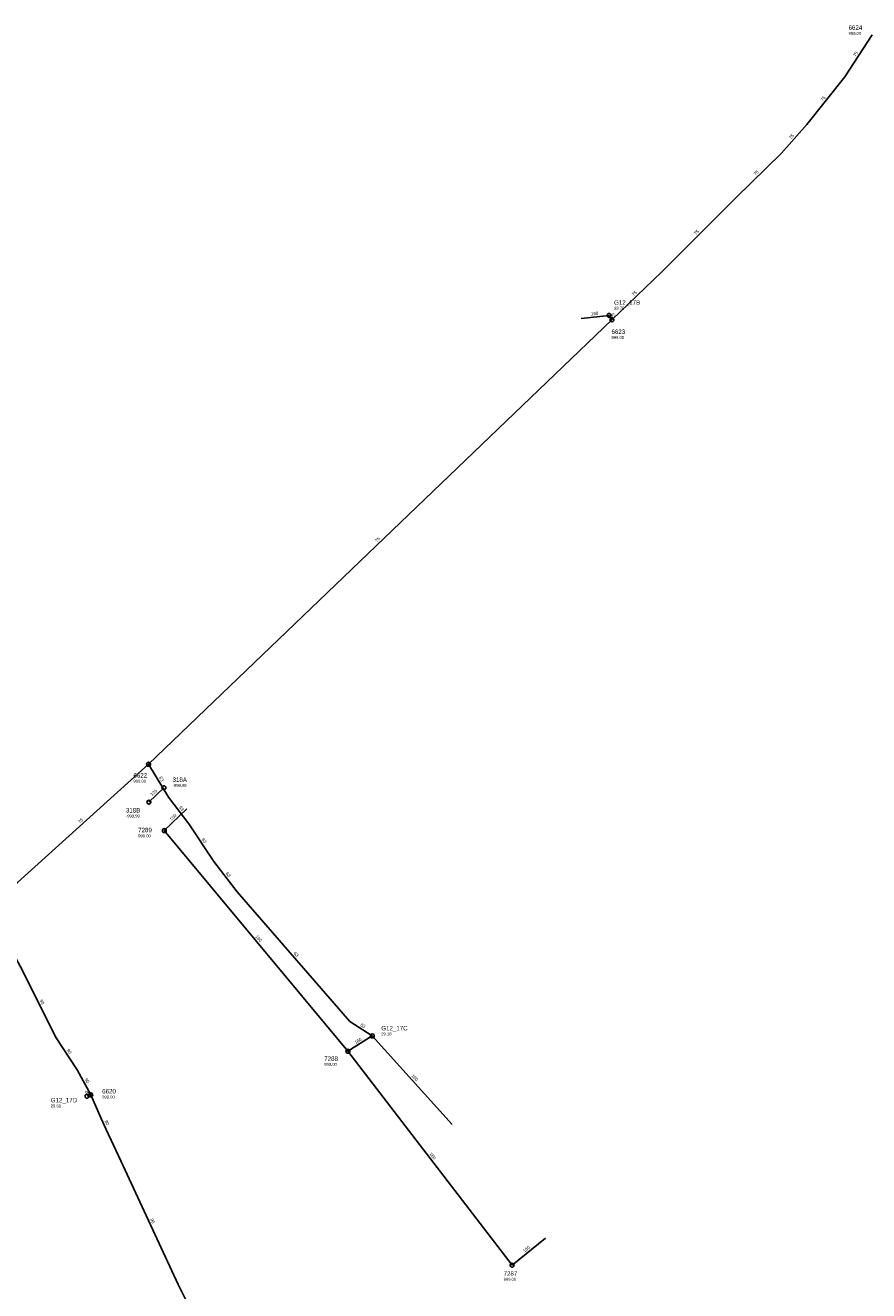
# Model space of a CAD drawing. Header units: metres. Extents: x 179992 to 198392, y 351761 to 369438.
# Tile 51 of 194: x 185808 to 186148, y 358720 to 359231. Entities that reach past the tile are written whole.
import ezdxf

# ---------------------------------------------------------------- set-up
doc = ezdxf.new("R2010")
doc.units = ezdxf.units.M

msp = doc.modelspace()

# ---------------------------------------------------------------- linework, layer by layer
at = {"layer": 'B-WE-RI-DRAINAGE-DRAIN_BETON_125', "linetype": 'Continuous'}
msp.add_lwpolyline([(185858.027, 358917.505), (185864.075, 358923.318)], dxfattribs=at)
at = {"layer": 'B-WE-RI-DRAINAGE-RIOOLPUT_INSPECTIEPUT'}
for centre in [(185864.08, 358923.32), (185858.03, 358917.51)]:
    msp.add_circle(centre, 0.8, dxfattribs=at)
at = {"layer": 'B-WE-RI-PERSLEIDING-POMPPUT'}
for centre in [(185948.18, 358823.1), (185833.08, 358798.75)]:
    msp.add_circle(centre, 0.8, dxfattribs=at)
at = {"layer": 'B-WE-RI-PERSLEIDING-RIOOLPUT_INSPECTIEPUT'}
for centre in [(186044.88, 359112.28), (185857.9, 358932.8), (185834.62, 358799.3)]:
    msp.add_circle(centre, 0.8, dxfattribs=at)
at = {"layer": 'B-WE-RI-PERSLEIDING_PP_63', "linetype": 'Continuous'}
for points in [[(186043.73, 359114.03), (186044.88, 359112.28)], [(185857.9, 358932.8), (185866.012, 358919.495), (185874.22, 358908.722), (185884.223, 358893.589), (185893.713, 358881.278), (185939.111, 358828.954), (185948.18, 358823.1)]]:
    msp.add_lwpolyline(points, dxfattribs=at)
at = {"layer": 'B-WE-RI-PERSLEIDING_PP_75', "linetype": 'Continuous'}
for points in [[(186044.88, 359112.28), (186065.047, 359131.611), (186095.057, 359161.62), (186113.267, 359179.574), (186123.527, 359191.116), (186138.916, 359210.353), (186149.91, 359227.31)], [(185857.9, 358932.8), (186044.88, 359112.28)], [(185857.9, 358932.8), (185805.022, 358885.078), (185795.164, 358877.466), (185794.732, 358877.223), (185794.26, 358877.085), (185793.719, 358877.067), (185793.345, 358877.207), (185793.096, 358877.519), (185763.521, 358938.438), (185743.798, 358979.413), (185726.424, 359015.779), (185724.4, 359017.11)]]:
    msp.add_lwpolyline(points, dxfattribs=at)
at = {"layer": 'B-WE-RI-PERSLEIDING_PP_90', "linetype": 'Continuous'}
for points in [[(185834.62, 358799.3), (185829.134, 358809.373), (185820.333, 358822.79), (185807.035, 358849.494), (185790, 358880.86), (185768.133, 358926.912), (185742.904, 358979.059), (185726.024, 359015.447), (185724.4, 359017.11)], [(185833.08, 358798.75), (185834.62, 358799.3)], [(185834.62, 358799.3), (185838.8, 358789.751), (185840.82, 358785.279), (185846.735, 358772.727), (185869.819, 358722.808), (185875.302, 358711.987), (185879.197, 358702.032), (185881.361, 358697.271), (185885.978, 358681.545), (185889.585, 358667.118), (185891.316, 358651.969), (185891.749, 358644.611), (185891.605, 358633.934), (185889.441, 358615.9), (185888.142, 358605.801), (185877.14, 358556.92)]]:
    msp.add_lwpolyline(points, dxfattribs=at)
at = {"layer": 'B-WE-RI-VWA-POMPPUT'}
msp.add_circle((186043.73, 359114.03), 0.8, dxfattribs=at)
at = {"layer": 'B-WE-RI-VWA-RIOOLLEIDING', "linetype": 'Continuous'}
for points in [[(186032.53, 359112.77), (186043.73, 359114.03)], [(185873.4, 358914.87), (185864.27, 358906.01)], [(185864.27, 358906.01), (185938.34, 358816.92)], [(185938.34, 358816.92), (185948.18, 358823.1)], [(185980.47, 358787.4), (185948.18, 358823.1)], [(186004.62, 358730.51), (185938.34, 358816.92)], [(186018.04, 358741.51), (186004.62, 358730.51)]]:
    msp.add_lwpolyline(points, dxfattribs=at)
at = {"layer": 'B-WE-RI-VWA-RIOOLPUT_INSPECTIEPUT'}
for centre in [(185864.27, 358906.01), (185938.34, 358816.92), (186004.62, 358730.51)]:
    msp.add_circle(centre, 0.8, dxfattribs=at)

# ---------------------------------------------------------------- texts
at = {"layer": 'B-WE-RI-DRAINAGE_AFM'}
msp.add_text('125', height=1.3, rotation=43.86, dxfattribs=at).set_placement((185859.38, 358919.87))
at = {"layer": 'B-WE-RI-DRAINAGE_PUTDEKSELNIVEAU'}
for p in [(185867.59, 358923.65), (185848.76, 358911.29)]:
    msp.add_text('-999.99', height=1.2, dxfattribs=at).set_placement(p)
at = {"layer": 'B-WE-RI-DRAINAGE_PUTNUMMER'}
for s, p in [('318A', (185867.59, 358925.69)), ('318B', (185848.76, 358913.33))]:
    msp.add_text(s, height=1.8, dxfattribs=at).set_placement(p)
at = {"layer": 'B-WE-RI-PERSLEIDING_AFM'}
for s, rotation, p in [('75', 57.04, (186143.19, 359218.39)), ('75', 51.34, (186129.95, 359200.42)), ('75', 48.37, (186117.12, 359185.08)), ('75', 44.59, (186102.87, 359170.43)), ('75', 45, (186078.76, 359146.43)), ('75', 43.79, (186053.68, 359121.78)), ('63', -56.69, (186044.39, 359114.46)), ('75', 43.83, (185950.1, 359022.38)), ('63', -58.63, (185862.07, 358927.44)), ('63', -52.7, (185870.1, 358915.38)), ('75', 42.07, (185830.18, 358908.83)), ('63', -56.54, (185879.29, 358902.46)), ('63', -52.37, (185888.95, 358888.73)), ('63', -49.05, (185916.31, 358856.42)), ('90', -63.53, (185813.92, 358837.44)), ('63', -32.84, (185943.19, 358827.25)), ('90', -56.74, (185824.81, 358817.4)), ('90', -61.43, (185832.06, 358805.62)), ('90', 19.65, (185832.6, 358799.42)), ('90', -65.69, (185840.1, 358788.76)), ('90', -65.18, (185858.55, 358749.05))]:
    msp.add_text(s, height=1.3, rotation=rotation, dxfattribs=at).set_placement(p)
at = {"layer": 'B-WE-RI-PERSLEIDING_PUTDEKSELNIVEAU'}
for s, p in [('999.00', (186140.37, 359227.33)), ('999.00', (186044.71, 359104.54)), ('999.00', (185851.81, 358925.39)), ('29.18', (185951.8, 358823.31)), ('999.00', (185839.19, 358797.84)), ('29.61', (185818.46, 358794.25))]:
    msp.add_text(s, height=1.2, dxfattribs=at).set_placement(p)
at = {"layer": 'B-WE-RI-PERSLEIDING_PUTNUMMER'}
for s, p in [('6624', (186140.37, 359229.37)), ('6623', (186044.71, 359106.58)), ('6622', (185851.81, 358927.43)), ('G12_17C', (185951.8, 358825.35)), ('G12_17D', (185818.46, 358796.29)), ('6620', (185839.19, 358799.88))]:
    msp.add_text(s, height=1.8, dxfattribs=at).set_placement(p)
at = {"layer": 'B-WE-RI-VWA_AFM'}
for rotation, p in [(6.42, (186036.49, 359113.99)), (44.14, (185867.16, 358909.9)), (-50.26, (185900.91, 358863.15)), (32.13, (185941.52, 358819.82)), (-47.87, (185963.86, 358806.93)), (-52.51, (185971.15, 358775.44)), (39.34, (186009.63, 358735.6))]:
    msp.add_text('160', height=1.3, rotation=rotation, dxfattribs=at).set_placement(p)
at = {"layer": 'B-WE-RI-VWA_PUTDEKSELNIVEAU'}
for s, p in [('29.75', (186045.76, 359116.34)), ('999.00', (185853.72, 358903.32)), ('999.00', (185928.8, 358811.02)), ('999.00', (186001.17, 358724.24))]:
    msp.add_text(s, height=1.2, dxfattribs=at).set_placement(p)
at = {"layer": 'B-WE-RI-VWA_PUTNUMMER'}
for s, p in [('G12_17B', (186045.76, 359118.38)), ('7289', (185853.72, 358905.36)), ('7288', (185928.8, 358813.06)), ('7287', (186001.17, 358726.28))]:
    msp.add_text(s, height=1.8, dxfattribs=at).set_placement(p)

doc.saveas('drawing.dxf')
